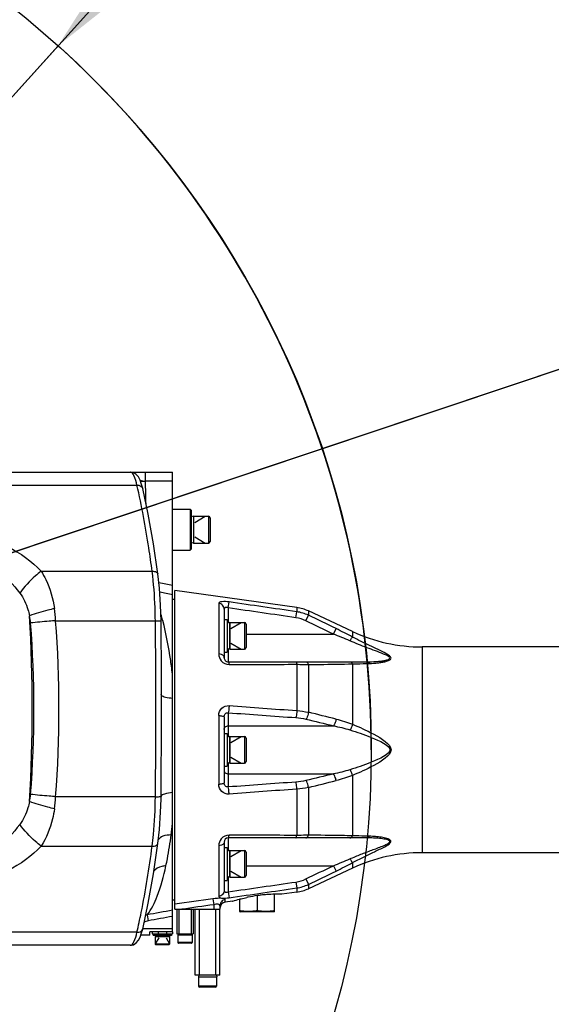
# Model space of a CAD drawing. Header units: millimetres. Extents: x 0 to 9512, y 0 to 6728.
# Tile 67 of 119: x 5163 to 5422, y 1236 to 1714. Entities that reach past the tile are written whole.
import ezdxf

# ---------------------------------------------------------------- set-up
doc = ezdxf.new("R2010")
doc.units = ezdxf.units.MM
doc.header["$LTSCALE"] = 523.16
doc.layers.get('0').update_dxf_attribs({"linetype": 'CONTINUOUS'})
for name, color, linetype in [('14ALL_DIM', 7, 'CONTINUOUS'), ('304102000125DXF_CONTINUOUS_LINE', 7, 'CONTINUOUS'), ('304102000126DXF_CONTINUOUS_LINE', 7, 'CONTINUOUS'), ('304104000094DXF_CONTINUOUS_LINE', 7, 'CONTINUOUS'), ('304104000570DXF_CONTINUOUS_LINE', 7, 'CONTINUOUS'), ('304104000581DXF_CONTINUOUS_LINE', 7, 'CONTINUOUS'), ('304104000583DXF_CONTINUOUS_LINE', 7, 'CONTINUOUS'), ('304105000067DXF_CONTINUOUS_LINE', 7, 'CONTINUOUS'), ('501023000020DXF_CONTINUOUS_LINE', 7, 'CONTINUOUS'), ('501023000074DXF_CONTINUOUS_LINE', 7, 'CONTINUOUS'), ('501023000091DXF_CONTINUOUS_LINE', 7, 'CONTINUOUS'), ('501023000138DXF_CONTINUOUS_LINE', 7, 'CONTINUOUS'), ('501023000177DXF_CONTINUOUS_LINE', 7, 'CONTINUOUS'), ('504001000007DXF_CONTINUOUS_LINE', 7, 'CONTINUOUS'), ('504001000008DXF_CONTINUOUS_LINE', 7, 'CONTINUOUS'), ('604006000001DXF_CONTINUOUS_LINE', 7, 'CONTINUOUS'), ('604006000002DXF_CONTINUOUS_LINE', 7, 'CONTINUOUS'), ('604006000004DXF_CONTINUOUS_LINE', 7, 'CONTINUOUS'), ('627001000038DXF_CONTINUOUS_LINE', 7, 'CONTINUOUS'), ('运动范围_DXF_DIMENSION', 7, 'CONTINUOUS')]:
    doc.layers.add(name, color=color, linetype=linetype)
doc.styles.get("Standard").update_dxf_attribs({"font": 'txt', "width": 0.7})
doc.dimstyles.new('DIMSTYLE_18', dxfattribs={"dimtxt": 80, "dimasz": 48, "dimexe": 1, "dimexo": 0, "dimgap": 5, "dimtad": 0, "dimtih": 1, "dimtoh": 1, "dimdec": 1, "dimdsep": 46, "dimtxsty": 'Standard', "dimblk": '_FILLED', "dimblk1": '_FILLED', "dimblk2": '_FILLED', "dimcen": 0.09, "dimclrt": 5, "dimazin": 2, "dimtp": 0.5, "dimtm": 0.5, "dimtfac": 1, "dimtdec": 65535, "dimtofl": 0, "dimtmove": 0, "dimatfit": 3, "dimldrblk": '_FILLED', "dimfxl": 0, "dimtolj": 1, "dimarcsym": 0})
doc.dimstyles.new('DIMSTYLE_6', dxfattribs={"dimtxt": 80, "dimasz": 48, "dimexe": 1, "dimexo": 0, "dimtad": 1, "dimdec": 1, "dimdsep": 46, "dimtxsty": 'Standard', "dimblk": '_FILLED', "dimblk1": '_FILLED', "dimblk2": '_FILLED', "dimcen": 0.09, "dimclrt": 5, "dimazin": 2, "dimtp": 0.8, "dimtm": 0.8, "dimtfac": 1, "dimtdec": 1, "dimtofl": 0, "dimtmove": 0, "dimatfit": 3, "dimldrblk": '_FILLED', "dimfxl": 0, "dimtolj": 1, "dimarcsym": 0})
doc.dimstyles.new('DIMSTYLE_7', dxfattribs={"dimtxt": 80, "dimasz": 48, "dimexe": 1, "dimexo": 0, "dimtad": 1, "dimdsep": 46, "dimtxsty": 'Standard', "dimblk": '_FILLED', "dimblk1": '_FILLED', "dimblk2": '_FILLED', "dimcen": 0.09, "dimclrt": 5, "dimazin": 2, "dimtp": 2, "dimtm": 2, "dimtfac": 1, "dimtofl": 0, "dimtmove": 0, "dimatfit": 3, "dimldrblk": '_FILLED', "dimfxl": 0, "dimtolj": 1, "dimarcsym": 0})

# ---------------------------------------------------------------- blocks, each defined once
blk = doc.blocks.new('_FILLED')
at = {"color": 0, "linetype": 'ByBlock'}
blk.add_solid([(0, 0), (-1, 0.1667), (-1, -0.1667)], dxfattribs=at)
blk = doc.blocks.new('*D9')
at = {"layer": '运动范围_DXF_DIMENSION', "color": 2, "linetype": 'Continuous', "transparency": 16777216}
for p, q in [((4873.14, 1359.38), (5546.71, 2105.68)), ((5181.99, 1701.59), (4873.14, 1359.38)), ((5181.99, 1701.59), (5181.99, 1701.59))]:
    blk.add_line(p, q, dxfattribs=at)
at = {"layer": '运动范围_DXF_DIMENSION', "color": 2, "linetype": 'Continuous', "transparency": 16777216, "xscale": 48, "yscale": 48, "zscale": 48, "rotation": 227.9308375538}
blk.add_blockref('_FILLED', (5181.99, 1701.59), dxfattribs=at)
blk = doc.blocks.new('*D10')
at = {"layer": '运动范围_DXF_DIMENSION', "color": 2, "linetype": 'Continuous', "transparency": 16777216}
for p, q in [((4873.14, 1359.38), (7149.88, 2121.48)), ((6770.65, 1994.54), (4873.14, 1359.38)), ((6770.65, 1994.54), (6770.65, 1994.54))]:
    blk.add_line(p, q, dxfattribs=at)
at = {"layer": '运动范围_DXF_DIMENSION', "color": 2, "linetype": 'Continuous', "transparency": 16777216, "xscale": 48, "yscale": 48, "zscale": 48, "rotation": 198.507278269}
blk.add_blockref('_FILLED', (6770.65, 1994.54), dxfattribs=at)
blk = doc.blocks.new('*D31')
at = {"layer": '运动范围_DXF_DIMENSION', "color": 2, "linetype": 'Continuous', "transparency": 16777216}
for start, end in [(287.44548, 360), (193, 261.80631)]:
    blk.add_arc((4873.14, 1359.38), 660.06, start, end, dxfattribs=at)
for points in [[(5539.45, 1311.12), (5533.2, 1359.38), (5523.46, 1311.71)], [(4250.21, 1166.64), (4230, 1210.9), (4234.76, 1162.47)]]:
    blk.add_solid(points, dxfattribs=at)
blk = doc.blocks.new('*D32')
at = {"layer": '运动范围_DXF_DIMENSION', "color": 2, "linetype": 'Continuous', "transparency": 16777216}
for start, end in [(96.57992, 167), (0, 73.31154)]:
    blk.add_arc((4873.14, 1359.38), 726.7, start, end, dxfattribs=at)
for points in [[(4169.67, 1571.3), (4165.06, 1522.86), (4185.13, 1567.19)], [(5590.26, 1407.09), (5599.84, 1359.38), (5606.25, 1407.62)]]:
    blk.add_solid(points, dxfattribs=at)

msp = doc.modelspace()

# ---------------------------------------------------------------- linework, layer by layer
at = {"color": 2, "linetype": 'Continuous'}
msp.add_circle((4873.138, 1359.384), 460.97, dxfattribs=at)
at = {"layer": '14ALL_DIM', "color": 2, "linetype": 'Continuous'}
msp.add_arc((4873.138, 1359.384), 460.97, 0, 47.93216, dxfattribs=at)
at = {"layer": '304102000125DXF_CONTINUOUS_LINE', "color": 7, "linetype": 'Continuous'}
for p, q in [((5297.944, 1428.549), (5238.638, 1436.884)), ((5238.638, 1281.884), (5238.638, 1436.884)), ((5262.638, 1427.75), (5262.638, 1422.718)), ((5325.038, 1416.879), (5303.613, 1426.87)), ((5262.638, 1419.813), (5262.638, 1404.175)), ((5527.448, 1409.384), (5358.847, 1409.384)), ((5264.638, 1402.176), (5332.249, 1402.176)), ((5262.638, 1375.381), (5262.638, 1362.6)), ((5262.638, 1356.167), (5262.638, 1343.387)), ((5332.249, 1316.592), (5264.638, 1316.592)), ((5262.638, 1314.592), (5262.638, 1298.959)), ((5527.448, 1309.384), (5358.847, 1309.384)), ((5325.038, 1301.888), (5303.613, 1291.898)), ((5262.638, 1296.048), (5262.638, 1291.017)), ((5297.944, 1290.219), (5290.638, 1289.192)), ((5260.638, 1283.651), (5260.638, 1281.884)), ((5266.638, 1285.819), (5263.22, 1285.339)), ((5238.638, 1281.884), (5260.638, 1281.884))]:
    msp.add_line(p, q, dxfattribs=at)
at = {"layer": '304102000125DXF_CONTINUOUS_LINE', "color": 9, "linetype": 'Continuous'}
for p, q in [((5264.638, 1428.369), (5265.055, 1431.263)), ((5260.055, 1430.59), (5260.055, 1406.036)), ((5264.638, 1428.369), (5264.638, 1421.13)), ((5297.527, 1423.615), (5297.944, 1426.498)), ((5297.944, 1428.549), (5297.944, 1426.498)), ((5303.613, 1426.87), (5303.613, 1424.778)), ((5302.345, 1422.143), (5303.613, 1424.778)), ((5315.739, 1415.676), (5317.007, 1418.291)), ((5325.038, 1416.879), (5325.038, 1414.206)), ((5273.338, 1415.676), (5315.739, 1415.676)), ((5264.638, 1408.489), (5264.638, 1402.176)), ((5358.847, 1409.384), (5358.847, 1309.384)), ((5297.944, 1400.961), (5297.944, 1378.463)), ((5303.613, 1400.846), (5303.613, 1377.643)), ((5325.038, 1401.151), (5325.038, 1371.789)), ((5260.055, 1376.045), (5260.055, 1342.723)), ((5264.638, 1377.422), (5264.638, 1365.704)), ((5264.638, 1371.075), (5315.739, 1371.075)), ((5264.638, 1353.064), (5264.638, 1341.346)), ((5264.638, 1347.693), (5315.739, 1347.692)), ((5325.038, 1346.978), (5325.038, 1317.617)), ((5297.944, 1340.305), (5297.944, 1317.806)), ((5303.613, 1341.125), (5303.613, 1317.922)), ((5264.638, 1316.592), (5264.638, 1310.278)), ((5260.055, 1312.732), (5260.055, 1288.177)), ((5273.338, 1303.092), (5315.739, 1303.092)), ((5315.739, 1303.092), (5317.007, 1300.477)), ((5325.038, 1304.562), (5325.038, 1301.888)), ((5264.638, 1297.638), (5264.638, 1290.399)), ((5297.527, 1295.152), (5297.944, 1292.27)), ((5297.944, 1292.27), (5297.944, 1290.219)), ((5302.345, 1296.624), (5303.613, 1293.99)), ((5303.613, 1293.99), (5303.613, 1291.898)), ((5264.638, 1290.399), (5265.055, 1287.505)), ((5257.22, 1287.008), (5257.638, 1284.137)), ((5257.638, 1284.137), (5257.638, 1281.884)), ((5263.22, 1285.339), (5263.22, 1286.572))]:
    msp.add_line(p, q, dxfattribs=at)
at = {"layer": '304102000125DXF_CONTINUOUS_LINE', "color": 7, "linetype": 'Continuous'}
for centre, radius, start, end in [((5295.161, 1408.744), 20, 65, 82), ((5358.847, 1489.384), 80, 245, 270), ((5264.638, 1404.176), 2, 180, 270.00677), ((5264.638, 1314.592), 2, 89.99452, 179.99265), ((5358.847, 1229.384), 80, 90, 115), ((5289.867, 1211.022), 78.305, 101.43861, 101.87867), ((5289.271, 1214.063), 75.206, 98.10998, 101.45331), ((5288.82, 1217.121), 72.116, 96.51486, 98.09789), ((5288.666, 1218.488), 70.74, 94.27904, 96.51661), ((5288.559, 1219.917), 69.307, 91.1412, 94.27856), ((5288.544, 1220.425), 68.798, 88.25616, 91.13739), ((5295.161, 1310.024), 20, 278, 295), ((5263.638, 1282.368), 3, 98, 180)]:
    msp.add_arc(centre, radius, start, end, dxfattribs=at)
at = {"layer": '304102000125DXF_CONTINUOUS_LINE', "color": 9, "linetype": 'Continuous'}
for centre, radius, start, end in [((5295.111, 1406.956), 19.746, 64.49429, 81.7489), ((5295.114, 1407.094), 16.696, 64.33536, 81.69151), ((3065.612, -3226.797), 5159.034, 64.141327, 64.306509), ((3310.92, -2706.482), 4586.735, 64.063983, 64.249882), ((4119.294, -3449.682), 4970.48, 76.056487, 76.21551), ((4119.301, 6168.422), 4970.452, 283.78449, 283.943513), ((3065.597, 5945.596), 5159.068, 295.693491, 295.858674), ((3310.92, 5425.249), 4586.735, 295.750118, 295.936017), ((5295.114, 1311.674), 16.696, 278.30849, 295.66464), ((5295.111, 1311.811), 19.746, 278.2511, 295.50571)]:
    msp.add_arc(centre, radius, start, end, dxfattribs=at)
for points, knots in [([(5265.055, 1431.263), (5263.867, 1431.435), (5262.475, 1431.689), (5260.055, 1431.13), (5260.055, 1430.59)], [0, 0, 0, 0, 0.689935, 1, 1, 1, 1]), ([(5262.638, 1427.75), (5262.638, 1428.424), (5262.086, 1429.833), (5260.743, 1430.498), (5260.055, 1430.59)], [0, 0, 0, 0, 0.4926466, 1, 1, 1, 1]), ([(5264.638, 1428.369), (5264.174, 1428.536), (5263.273, 1428.86), (5262.638, 1428.058), (5262.638, 1427.75)], [0, 0, 0, 0, 0.6155196, 1, 1, 1, 1]), ([(5323.77, 1412.352), (5323.894, 1412.571), (5324.283, 1413.205), (5324.653, 1413.889), (5325.038, 1414.206)], [0, 0, 0, 0, 0.3349024, 1, 1, 1, 1]), ([(5332.249, 1402.176), (5333.616, 1402.176), (5335.66, 1402.231), (5338.354, 1402.458), (5340.299, 1402.699), (5341.808, 1403.068), (5342.834, 1403.409), (5343.295, 1404.107), (5342.646, 1404.703), (5341.655, 1405.287), (5339.402, 1406.269), (5336.087, 1407.49), (5331.988, 1409.012), (5327.868, 1410.616), (5325.133, 1411.759), (5323.77, 1412.352)], [0, 0, 0, 0, 0.1260608, 0.188321, 0.2492573, 0.3065528, 0.3311334, 0.3489263, 0.3703794, 0.3983905, 0.4606614, 0.592211, 0.7268231, 0.8629145, 1, 1, 1, 1]), ([(5333.21, 1401.376), (5334.574, 1401.41), (5336.607, 1401.536), (5339.261, 1401.898), (5341.128, 1402.276), (5342.543, 1402.745), (5343.451, 1403.273), (5343.935, 1404.187), (5342.735, 1405.326), (5340.651, 1406.541), (5337.325, 1408.15), (5333.292, 1410.03), (5329.15, 1412.044), (5326.407, 1413.467), (5325.038, 1414.206)], [0, 0, 0, 0, 0.1253529, 0.1867228, 0.2459935, 0.3001701, 0.3229811, 0.3414671, 0.3853838, 0.4452819, 0.5777713, 0.7160248, 0.8570663, 1, 1, 1, 1]), ([(5262.638, 1404.176), (5262.638, 1404.404), (5262.269, 1405.53), (5260.944, 1405.958), (5260.055, 1406.036)], [0, 0, 0, 0, 0.2036722, 1, 1, 1, 1]), ([(5260.055, 1406.036), (5260.055, 1404.827), (5260.952, 1402.13), (5263.665, 1400.841), (5265.055, 1400.845)], [0, 0, 0, 0, 0.4651902, 1, 1, 1, 1]), ([(5264.638, 1402.176), (5264.779, 1402.176), (5264.954, 1401.548), (5265.018, 1401.174), (5265.055, 1400.845)], [0, 0, 0, 0, 0.2997064, 1, 1, 1, 1]), ([(5297.527, 1402.176), (5297.659, 1402.176), (5297.846, 1401.615), (5297.906, 1401.263), (5297.944, 1400.961)], [0, 0, 0, 0, 0.303115, 1, 1, 1, 1]), ([(5302.345, 1402.176), (5302.472, 1402.176), (5303.113, 1402), (5303.449, 1401.329), (5303.613, 1400.846)], [0, 0, 0, 0, 0.1992425, 1, 1, 1, 1]), ([(5323.77, 1402.176), (5323.891, 1402.176), (5324.456, 1402.061), (5324.844, 1401.546), (5325.038, 1401.151)], [0, 0, 0, 0, 0.2151776, 1, 1, 1, 1]), ([(5332.249, 1402.176), (5332.338, 1402.176), (5332.771, 1402.082), (5333.056, 1401.68), (5333.21, 1401.376)], [0, 0, 0, 0, 0.2075021, 1, 1, 1, 1]), ([(5297.944, 1400.961), (5298.437, 1400.957), (5300.327, 1400.934), (5302.217, 1400.892), (5303.613, 1400.846)], [0, 0, 0, 0, 0.2607738, 1, 1, 1, 1]), ([(5303.613, 1400.846), (5305.425, 1400.868), (5312.567, 1400.957), (5319.709, 1401.061), (5325.038, 1401.151)], [0, 0, 0, 0, 0.2537177, 1, 1, 1, 1]), ([(5325.038, 1401.151), (5325.702, 1401.171), (5328.426, 1401.251), (5331.15, 1401.325), (5333.21, 1401.376)], [0, 0, 0, 0, 0.2438857, 1, 1, 1, 1]), ([(5260.055, 1376.045), (5260.055, 1377.312), (5261.008, 1380.024), (5263.783, 1380.979), (5265.055, 1380.886)], [0, 0, 0, 0, 0.4982864, 1, 1, 1, 1]), ([(5265.055, 1380.886), (5265.044, 1380.554), (5264.971, 1379.395), (5264.868, 1378.222), (5264.638, 1377.422)], [0, 0, 0, 0, 0.2850178, 1, 1, 1, 1]), ([(5297.944, 1378.463), (5297.933, 1378.134), (5297.859, 1376.99), (5297.755, 1375.833), (5297.527, 1375.045)], [0, 0, 0, 0, 0.2859068, 1, 1, 1, 1]), ([(5260.055, 1376.045), (5260.675, 1376.026), (5261.386, 1375.941), (5262.638, 1375.666), (5262.638, 1375.381)], [0, 0, 0, 0, 0.6844735, 1, 1, 1, 1]), ([(5262.638, 1375.381), (5262.638, 1375.927), (5262.907, 1377.1), (5264.129, 1377.514), (5264.638, 1377.422)], [0, 0, 0, 0, 0.5136929, 1, 1, 1, 1]), ([(5303.613, 1377.643), (5303.579, 1377.314), (5303.366, 1376.145), (5302.947, 1374.934), (5302.345, 1374.309)], [0, 0, 0, 0, 0.2757892, 1, 1, 1, 1]), ([(5317.007, 1374.337), (5316.97, 1374.014), (5316.751, 1372.869), (5316.33, 1371.685), (5315.739, 1371.075)], [0, 0, 0, 0, 0.2768377, 1, 1, 1, 1]), ([(5262.638, 1369.343), (5262.638, 1369.796), (5263.135, 1370.766), (5264.137, 1371.075), (5264.638, 1371.075)], [0, 0, 0, 0, 0.4746814, 1, 1, 1, 1]), ([(5325.038, 1371.789), (5324.849, 1371.03), (5324.468, 1370.075), (5323.91, 1369.232), (5323.77, 1369.054)], [0, 0, 0, 0, 0.7751228, 1, 1, 1, 1]), ([(5323.77, 1369.054), (5327.264, 1367.96), (5332.948, 1366.067), (5348.2, 1359.384), (5332.948, 1352.7), (5327.264, 1350.808), (5323.77, 1349.714)], [0, 0, 0, 0, 0.2516845, 0.4999939, 0.7483166, 1, 1, 1, 1]), ([(5325.038, 1371.789), (5328.549, 1370.357), (5334.513, 1367.732), (5348.287, 1359.384), (5334.513, 1351.036), (5328.549, 1348.411), (5325.038, 1346.978)], [0, 0, 0, 0, 0.2508821, 0.499996, 0.7491194, 1, 1, 1, 1]), ([(5325.038, 1346.978), (5324.849, 1347.737), (5324.468, 1348.693), (5323.91, 1349.536), (5323.77, 1349.714)], [0, 0, 0, 0, 0.7751233, 1, 1, 1, 1]), ([(5262.638, 1349.425), (5262.638, 1348.972), (5263.135, 1348.002), (5264.137, 1347.693), (5264.638, 1347.693)], [0, 0, 0, 0, 0.4746814, 1, 1, 1, 1]), ([(5317.007, 1344.431), (5316.97, 1344.754), (5316.751, 1345.899), (5316.33, 1347.083), (5315.739, 1347.693)], [0, 0, 0, 0, 0.276837, 1, 1, 1, 1]), ([(5260.055, 1342.723), (5260.675, 1342.742), (5261.386, 1342.827), (5262.638, 1343.101), (5262.638, 1343.387)], [0, 0, 0, 0, 0.6844735, 1, 1, 1, 1]), ([(5265.055, 1337.882), (5263.783, 1337.788), (5261.008, 1338.743), (5260.055, 1341.455), (5260.055, 1342.723)], [0, 0, 0, 0, 0.5017136, 1, 1, 1, 1]), ([(5264.638, 1341.346), (5264.129, 1341.254), (5262.907, 1341.667), (5262.638, 1342.841), (5262.638, 1343.387)], [0, 0, 0, 0, 0.4863071, 1, 1, 1, 1]), ([(5265.055, 1337.882), (5265.044, 1338.213), (5264.971, 1339.373), (5264.868, 1340.546), (5264.638, 1341.346)], [0, 0, 0, 0, 0.2850167, 1, 1, 1, 1]), ([(5297.944, 1340.305), (5297.933, 1340.633), (5297.859, 1341.778), (5297.755, 1342.935), (5297.527, 1343.723)], [0, 0, 0, 0, 0.2859069, 1, 1, 1, 1]), ([(5303.613, 1341.125), (5303.579, 1341.453), (5303.366, 1342.622), (5302.947, 1343.834), (5302.345, 1344.459)], [0, 0, 0, 0, 0.2757892, 1, 1, 1, 1]), ([(5265.055, 1317.923), (5263.665, 1317.927), (5260.952, 1316.637), (5260.055, 1313.941), (5260.055, 1312.732)], [0, 0, 0, 0, 0.5348065, 1, 1, 1, 1]), ([(5264.638, 1316.592), (5264.779, 1316.592), (5264.954, 1317.22), (5265.018, 1317.594), (5265.055, 1317.923)], [0, 0, 0, 0, 0.2997101, 1, 1, 1, 1]), ([(5297.527, 1316.592), (5297.659, 1316.592), (5297.846, 1317.153), (5297.906, 1317.505), (5297.944, 1317.806)], [0, 0, 0, 0, 0.303115, 1, 1, 1, 1]), ([(5303.613, 1317.922), (5303.165, 1317.907), (5301.275, 1317.852), (5299.385, 1317.82), (5297.944, 1317.806)], [0, 0, 0, 0, 0.2374991, 1, 1, 1, 1]), ([(5302.345, 1316.592), (5302.472, 1316.592), (5303.113, 1316.768), (5303.449, 1317.439), (5303.613, 1317.922)], [0, 0, 0, 0, 0.1992425, 1, 1, 1, 1]), ([(5325.038, 1317.617), (5323.283, 1317.647), (5316.142, 1317.761), (5309, 1317.857), (5303.613, 1317.922)], [0, 0, 0, 0, 0.2456894, 1, 1, 1, 1]), ([(5323.77, 1316.592), (5323.891, 1316.592), (5324.456, 1316.707), (5324.844, 1317.222), (5325.038, 1317.617)], [0, 0, 0, 0, 0.2151777, 1, 1, 1, 1]), ([(5333.21, 1317.391), (5332.512, 1317.409), (5329.788, 1317.478), (5327.064, 1317.556), (5325.038, 1317.617)], [0, 0, 0, 0, 0.2561739, 1, 1, 1, 1]), ([(5332.249, 1316.592), (5332.338, 1316.592), (5332.771, 1316.686), (5333.056, 1317.087), (5333.21, 1317.391)], [0, 0, 0, 0, 0.2075019, 1, 1, 1, 1]), ([(5343.068, 1315.014), (5342.879, 1315.314), (5342.064, 1315.633), (5340.428, 1316.056), (5338.063, 1316.354), (5335.184, 1316.553), (5333.23, 1316.592), (5332.249, 1316.592)], [0, 0, 0, 0, 0.0961161, 0.2150103, 0.4706117, 0.7339748, 1, 1, 1, 1]), ([(5343.638, 1315.131), (5343.499, 1315.433), (5342.831, 1315.891), (5341.289, 1316.467), (5339.005, 1316.932), (5336.152, 1317.264), (5334.196, 1317.367), (5333.21, 1317.391)], [0, 0, 0, 0, 0.0918024, 0.2060525, 0.460526, 0.7278776, 1, 1, 1, 1]), ([(5262.638, 1314.592), (5262.638, 1314.364), (5262.269, 1313.238), (5260.944, 1312.81), (5260.055, 1312.732)], [0, 0, 0, 0, 0.2036727, 1, 1, 1, 1]), ([(5323.77, 1306.416), (5325.519, 1307.176), (5329.021, 1308.622), (5333.462, 1310.31), (5336.925, 1311.577), (5339.593, 1312.617), (5341.404, 1313.285), (5343.382, 1314.513), (5343.068, 1315.014)], [0, 0, 0, 0, 0.2683043, 0.533819, 0.6648852, 0.7937565, 0.9168225, 1, 1, 1, 1]), ([(5325.038, 1304.562), (5326.787, 1305.505), (5330.288, 1307.3), (5334.715, 1309.409), (5338.162, 1311.008), (5340.655, 1312.285), (5342.562, 1313.2), (5343.873, 1314.612), (5343.638, 1315.131)], [0, 0, 0, 0, 0.2747667, 0.5443595, 0.676055, 0.8037549, 0.9213562, 1, 1, 1, 1]), ([(5323.77, 1306.416), (5323.894, 1306.197), (5324.283, 1305.563), (5324.653, 1304.879), (5325.038, 1304.562)], [0, 0, 0, 0, 0.3349034, 1, 1, 1, 1]), ([(5262.638, 1291.017), (5262.638, 1290.344), (5262.086, 1288.934), (5260.743, 1288.27), (5260.055, 1288.177)], [0, 0, 0, 0, 0.4926467, 1, 1, 1, 1]), ([(5260.055, 1288.177), (5260.055, 1287.638), (5262.475, 1287.079), (5263.867, 1287.333), (5265.055, 1287.505)], [0, 0, 0, 0, 0.3100638, 1, 1, 1, 1]), ([(5262.638, 1291.017), (5262.638, 1290.709), (5263.273, 1289.908), (5264.174, 1290.232), (5264.638, 1290.399)], [0, 0, 0, 0, 0.3844793, 1, 1, 1, 1]), ([(5263.22, 1286.572), (5263.221, 1286.773), (5262.435, 1287.106), (5260.591, 1287.302), (5258.611, 1287.21), (5257.22, 1287.008)], [0, 0, 0, 0, 0.0977374, 0.3157077, 1, 1, 1, 1]), ([(5260.638, 1283.651), (5260.638, 1284.009), (5259.29, 1284.584), (5258.327, 1284.337), (5257.638, 1284.137)], [0, 0, 0, 0, 0.3326425, 1, 1, 1, 1]), ([(5263.22, 1286.572), (5262.529, 1286.477), (5261.174, 1285.776), (5260.638, 1284.341), (5260.638, 1283.651)], [0, 0, 0, 0, 0.5027337, 1, 1, 1, 1])]:
    msp.add_open_spline(points, degree=3, knots=knots, dxfattribs=at)
for points in [[(5297.944, 1426.498), (5286.982, 1428.09), (5276.019, 1429.678), (5265.055, 1431.263)], [(5297.527, 1423.615), (5286.564, 1425.203), (5275.601, 1426.787), (5264.638, 1428.369)], [(5325.038, 1414.206), (5322.391, 1415.625), (5319.707, 1416.977), (5317.007, 1418.291)], [(5323.77, 1412.352), (5321.113, 1413.508), (5318.432, 1414.607), (5315.739, 1415.676)], [(5265.055, 1400.845), (5276.018, 1400.881), (5286.981, 1400.92), (5297.944, 1400.961)], [(5265.055, 1380.886), (5276.018, 1380.081), (5286.982, 1379.273), (5297.944, 1378.463)], [(5297.944, 1378.463), (5299.849, 1378.332), (5301.752, 1378.066), (5303.613, 1377.643)], [(5264.638, 1377.422), (5275.601, 1376.631), (5286.564, 1375.839), (5297.527, 1375.045)], [(5297.527, 1375.045), (5299.147, 1374.928), (5300.766, 1374.689), (5302.345, 1374.309)], [(5302.345, 1374.309), (5306.811, 1373.235), (5311.275, 1372.157), (5315.739, 1371.075)], [(5317.007, 1374.337), (5319.732, 1373.66), (5322.427, 1372.825), (5325.038, 1371.789)], [(5315.739, 1371.075), (5318.447, 1370.538), (5321.136, 1369.879), (5323.77, 1369.054)], [(5323.77, 1349.714), (5321.135, 1348.889), (5318.446, 1348.229), (5315.738, 1347.692)], [(5315.739, 1347.692), (5311.275, 1346.611), (5306.811, 1345.533), (5302.345, 1344.459)], [(5325.038, 1346.978), (5322.427, 1345.942), (5319.732, 1345.108), (5317.007, 1344.431)], [(5297.527, 1343.723), (5286.564, 1342.929), (5275.601, 1342.137), (5264.638, 1341.346)], [(5297.944, 1340.305), (5286.982, 1339.495), (5276.018, 1338.687), (5265.055, 1337.882)], [(5302.345, 1344.459), (5300.766, 1344.079), (5299.147, 1343.84), (5297.527, 1343.723)], [(5303.613, 1341.125), (5301.752, 1340.701), (5299.849, 1340.436), (5297.944, 1340.305)], [(5297.944, 1317.806), (5286.981, 1317.848), (5276.018, 1317.887), (5265.055, 1317.923)], [(5315.739, 1303.092), (5318.432, 1304.16), (5321.113, 1305.26), (5323.77, 1306.416)], [(5317.007, 1300.477), (5319.707, 1301.791), (5322.391, 1303.143), (5325.038, 1304.562)], [(5264.638, 1290.399), (5275.601, 1291.98), (5286.564, 1293.565), (5297.527, 1295.152)], [(5265.055, 1287.505), (5276.019, 1289.09), (5286.982, 1290.678), (5297.944, 1292.27)], [(5257.22, 1287.008), (5251.026, 1286.11), (5244.832, 1285.212), (5238.638, 1284.316)], [(5257.638, 1284.137), (5252.468, 1283.385), (5247.298, 1282.634), (5242.127, 1281.884)]]:
    msp.add_open_spline(points, degree=3, dxfattribs=at)
at = {"layer": '304102000125DXF_CONTINUOUS_LINE', "color": 7, "linetype": 'Continuous'}
for points, knots in [([(5270.101, 1286.794), (5270.374, 1286.865), (5271.585, 1287.172), (5272.802, 1287.452), (5273.749, 1287.651)], [0, 0, 0, 0, 0.2259349, 1, 1, 1, 1]), ([(5266.638, 1285.819), (5266.714, 1285.842), (5267.862, 1286.189), (5269.017, 1286.513), (5270.101, 1286.794)], [0, 0, 0, 0, 0.0667636, 1, 1, 1, 1])]:
    msp.add_open_spline(points, degree=3, knots=knots, dxfattribs=at)
at = {"layer": '304102000126DXF_CONTINUOUS_LINE', "color": 7, "linetype": 'Continuous'}
for p, q in [((4942.134, 1494.384), (5237.638, 1494.384)), ((5237.638, 1270.884), (5237.638, 1494.384)), ((5223.078, 1486.477), (5223.079, 1486.475)), ((5232.259, 1393.878), (5232.035, 1422.029)), ((5232.288, 1378.138), (5232.259, 1393.878)), ((5232.058, 1386.309), (5232.058, 1386.311)), ((5232.016, 1335.449), (5232.016, 1335.463)), ((5228.333, 1299.196), (5230.485, 1313.818)), ((5225.774, 1284.842), (5228.333, 1299.196)), ((5223.078, 1272.291), (5225.774, 1284.842)), ((5226.638, 1269.384), (5222.206, 1269.384)), ((5223.078, 1272.291), (5223.079, 1272.293)), ((5237.638, 1270.884), (5226.638, 1270.884)), ((5226.638, 1269.384), (5226.638, 1270.884)), ((5217.094, 1264.384), (5154.616, 1264.384))]:
    msp.add_line(p, q, dxfattribs=at)
at = {"layer": '304102000126DXF_CONTINUOUS_LINE', "color": 9, "linetype": 'Continuous'}
for p, q in [((5224.455, 1489.956), (5224.455, 1494.384)), ((5237.638, 1489.956), (5224.455, 1489.956)), ((4949.286, 1488.027), (5220.292, 1488.027)), ((5173.76, 1446.162), (5227.69, 1446.165)), ((5180.807, 1422.163), (5229.25, 1422.161)), ((5229.25, 1336.607), (5180.807, 1336.605)), ((5232.016, 1335.463), (5232.034, 1336.734)), ((5173.76, 1312.605), (5227.69, 1312.603)), ((5225.199, 1279.173), (5225.72, 1276.293)), ((5220.292, 1270.74), (5137.966, 1270.741)), ((5237.638, 1272.384), (5223.078, 1272.384))]:
    msp.add_line(p, q, dxfattribs=at)
at = {"layer": '304102000126DXF_CONTINUOUS_LINE', "color": 7, "linetype": 'Continuous'}
for points in [[(5223.079, 1486.475), (5222.567, 1488.388), (5221.831, 1490.412), (5220.98, 1492.007), (5219.895, 1493.275), (5218.43, 1494.149), (5217.102, 1494.384)], [(5230.485, 1444.95), (5228.344, 1459.508), (5225.786, 1473.867), (5223.078, 1486.477)], [(5232.035, 1422.029), (5231.813, 1429.663), (5231.256, 1437.954), (5230.485, 1444.95)], [(5230.485, 1313.818), (5231.25, 1320.741), (5231.81, 1329.027), (5232.016, 1335.449)], [(5217.094, 1264.384), (5218.547, 1264.663), (5219.96, 1265.551), (5221.011, 1266.808), (5221.843, 1268.384), (5222.566, 1270.376), (5223.079, 1272.293)]]:
    msp.add_lwpolyline(points, dxfattribs=at)
at = {"layer": '304102000126DXF_CONTINUOUS_LINE', "color": 9, "linetype": 'Continuous'}
for centre, radius, start, end in [((1546.954, 1399.401), 3678.616, 1.238322, 1.410566), ((5121.959, 1419.358), 58.915, 2.72926, 8.48347), ((4410.425, 1379.384), 759.022, 356.58738, 3.412617), ((5146.286, 1419.296), 22.442, 4.44116, 13.57971), ((4618.938, 1379.384), 563.495, 355.64606, 4.35394), ((1620.743, 1379.384), 3608.76, 359.320821, 0.679178), ((5135.777, 1396.056), 100.514, 15.23706, 16.89742), ((5126.528, 1393.49), 110.112, 15.13392, 15.26057), ((4627.457, 1379.384), 542.804, 355.59929, 4.40071), ((5146.286, 1339.472), 22.442, 346.42025, 355.55885), ((5121.96, 1339.41), 58.914, 351.51645, 357.2708), ((5022.549, 1347.239), 216.39, 352.23787, 353.71223), ((5226.469, 1271.209), 8.065, 99.06101, 104.18976)]:
    msp.add_arc(centre, radius, start, end, dxfattribs=at)
for points, knots in [([(5220.292, 1488.027), (5219.943, 1489.639), (5219.485, 1491.78), (5217.871, 1494.384), (5217.079, 1494.384)], [0, 0, 0, 0, 0.675737, 1, 1, 1, 1]), ([(5220.292, 1488.027), (5220.617, 1488.051), (5221.709, 1488.027), (5222.9, 1487.239), (5223.078, 1486.477)], [0, 0, 0, 0, 0.2938919, 1, 1, 1, 1]), ([(5227.69, 1446.165), (5227.188, 1449.961), (5225.191, 1463.992), (5222.639, 1477.953), (5220.292, 1488.027)], [0, 0, 0, 0, 0.2701441, 1, 1, 1, 1]), ([(5136.973, 1462.898), (5144.023, 1462.896), (5157.928, 1459.518), (5169.127, 1451.005), (5173.76, 1446.162)], [0, 0, 0, 0, 0.5126693, 1, 1, 1, 1]), ([(5136.969, 1451.903), (5142.334, 1451.675), (5152.794, 1447.542), (5160.256, 1439.79), (5163.386, 1435.604)], [0, 0, 0, 0, 0.5067738, 1, 1, 1, 1]), ([(5173.76, 1446.162), (5172.792, 1445.442), (5168.956, 1442.319), (5165.574, 1438.633), (5163.386, 1435.604)], [0, 0, 0, 0, 0.2441704, 1, 1, 1, 1]), ([(5173.76, 1446.162), (5174.597, 1444.862), (5177.732, 1439.223), (5179.508, 1432.889), (5180.229, 1428.049)], [0, 0, 0, 0, 0.2400744, 1, 1, 1, 1]), ([(5227.69, 1446.162), (5228.035, 1446.184), (5229.023, 1446.183), (5230.391, 1445.649), (5230.484, 1444.95)], [0, 0, 0, 0, 0.3289852, 1, 1, 1, 1]), ([(5229.25, 1422.161), (5229.225, 1424.27), (5229.029, 1432.288), (5228.442, 1440.302), (5227.69, 1446.165)], [0, 0, 0, 0, 0.2630288, 1, 1, 1, 1]), ([(5163.386, 1435.604), (5165.178, 1433.208), (5166.968, 1429.483), (5167.911, 1425.575), (5168.101, 1424.566)], [0, 0, 0, 0, 0.7443694, 1, 1, 1, 1]), ([(5180.229, 1428.049), (5179.151, 1427.802), (5175.064, 1426.807), (5171.02, 1425.615), (5168.101, 1424.566)], [0, 0, 0, 0, 0.2627727, 1, 1, 1, 1]), ([(5180.807, 1422.163), (5179.734, 1422.083), (5175.681, 1421.76), (5171.632, 1421.375), (5168.661, 1421.034)], [0, 0, 0, 0, 0.2645122, 1, 1, 1, 1]), ([(5229.25, 1422.163), (5229.609, 1422.166), (5230.25, 1422.155), (5231.177, 1422.167), (5231.615, 1422.065), (5232.033, 1422.102), (5232.034, 1422.029)], [0, 0, 0, 0, 0.3861752, 0.7085901, 0.92237, 1, 1, 1, 1]), ([(5237.638, 1395.315), (5237.356, 1397.826), (5236.203, 1406.871), (5234.543, 1415.871), (5232.821, 1422.237)], [0, 0, 0, 0, 0.2769621, 1, 1, 1, 1]), ([(5232.21, 1385.897), (5232.167, 1385.96), (5232.096, 1386.091), (5232.063, 1386.238), (5232.058, 1386.309)], [0, 0, 0, 0, 0.5175584, 1, 1, 1, 1]), ([(5237.638, 1384.397), (5236.447, 1384.438), (5234.622, 1384.639), (5232.615, 1385.307), (5232.21, 1385.897)], [0, 0, 0, 0, 0.624742, 1, 1, 1, 1]), ([(5232.034, 1336.734), (5232.106, 1343.627), (5232.103, 1357.428), (5232.285, 1371.229), (5232.288, 1378.138)], [0, 0, 0, 0, 0.4994184, 1, 1, 1, 1]), ([(5180.807, 1336.605), (5179.734, 1336.685), (5175.681, 1337.008), (5171.632, 1337.392), (5168.661, 1337.734)], [0, 0, 0, 0, 0.264512, 1, 1, 1, 1]), ([(5227.69, 1312.603), (5227.928, 1314.457), (5228.802, 1322.431), (5229.179, 1330.456), (5229.25, 1336.607)], [0, 0, 0, 0, 0.2330946, 1, 1, 1, 1]), ([(5229.25, 1336.605), (5229.604, 1336.602), (5230.245, 1336.612), (5231.135, 1336.602), (5231.636, 1336.7), (5232.001, 1336.663), (5232.034, 1336.734)], [0, 0, 0, 0, 0.3806205, 0.6999816, 0.9155645, 1, 1, 1, 1]), ([(5237.638, 1338.613), (5236.291, 1338.513), (5234.561, 1338.287), (5232.104, 1337.397), (5232.034, 1336.734)], [0, 0, 0, 0, 0.6695071, 1, 1, 1, 1]), ([(5168.101, 1334.202), (5167.911, 1333.192), (5166.968, 1329.284), (5165.178, 1325.56), (5163.386, 1323.164)], [0, 0, 0, 0, 0.2556306, 1, 1, 1, 1]), ([(5180.229, 1330.719), (5179.151, 1330.965), (5175.064, 1331.961), (5171.02, 1333.153), (5168.101, 1334.202)], [0, 0, 0, 0, 0.2627728, 1, 1, 1, 1]), ([(5180.229, 1330.719), (5179.982, 1329.059), (5178.754, 1322.744), (5176.336, 1316.606), (5173.76, 1312.605)], [0, 0, 0, 0, 0.2607507, 1, 1, 1, 1]), ([(5163.386, 1323.164), (5160.256, 1318.978), (5152.794, 1311.226), (5142.334, 1307.093), (5136.969, 1306.864)], [0, 0, 0, 0, 0.4932264, 1, 1, 1, 1]), ([(5173.76, 1312.605), (5172.792, 1313.326), (5168.956, 1316.449), (5165.574, 1320.134), (5163.386, 1323.164)], [0, 0, 0, 0, 0.2441707, 1, 1, 1, 1]), ([(5236.957, 1318.013), (5235.589, 1318.019), (5233.279, 1317.784), (5231.054, 1316.475), (5230.619, 1315.619)], [0, 0, 0, 0, 0.5876144, 1, 1, 1, 1]), ([(5234.377, 1302.963), (5234.63, 1304.131), (5235.635, 1309.122), (5236.43, 1314.154), (5236.957, 1318.013)], [0, 0, 0, 0, 0.2348399, 1, 1, 1, 1]), ([(5173.76, 1312.605), (5169.127, 1307.763), (5157.928, 1299.25), (5144.023, 1295.872), (5136.973, 1295.87)], [0, 0, 0, 0, 0.4873308, 1, 1, 1, 1]), ([(5220.292, 1270.74), (5221.028, 1273.9), (5224.025, 1287.755), (5226.257, 1301.768), (5227.69, 1312.603)], [0, 0, 0, 0, 0.2289061, 1, 1, 1, 1]), ([(5227.69, 1312.605), (5228.035, 1312.584), (5229.024, 1312.585), (5230.391, 1313.119), (5230.484, 1313.818)], [0, 0, 0, 0, 0.3290012, 1, 1, 1, 1]), ([(5225.199, 1279.173), (5227.451, 1281.789), (5231.099, 1289.752), (5233.299, 1297.98), (5234.377, 1302.963)], [0, 0, 0, 0, 0.4037452, 1, 1, 1, 1]), ([(5234.377, 1302.963), (5233.734, 1302.952), (5231.532, 1302.739), (5229.228, 1301.589), (5228.4, 1300.229)], [0, 0, 0, 0, 0.2877957, 1, 1, 1, 1]), ([(5217.079, 1264.384), (5217.871, 1264.384), (5219.485, 1266.988), (5219.943, 1269.128), (5220.292, 1270.74)], [0, 0, 0, 0, 0.324263, 1, 1, 1, 1]), ([(5220.292, 1270.74), (5220.617, 1270.717), (5221.709, 1270.74), (5222.9, 1271.529), (5223.078, 1272.291)], [0, 0, 0, 0, 0.2938933, 1, 1, 1, 1])]:
    msp.add_open_spline(points, degree=3, knots=knots, dxfattribs=at)
for points in [[(5221.821, 1490.43), (5222.681, 1490.195), (5223.563, 1489.978), (5224.455, 1489.956)], [(5221.948, 1489.972), (5222.783, 1489.937), (5223.619, 1489.936), (5224.455, 1489.956)], [(5237.638, 1439.304), (5235.415, 1439.726), (5233.191, 1440.147), (5230.968, 1440.568)], [(5237.638, 1434.76), (5235.556, 1435.154), (5233.474, 1435.548), (5231.391, 1435.942)], [(5230.619, 1315.619), (5230.511, 1315.407), (5230.437, 1315.174), (5230.408, 1314.939)], [(5237.638, 1281.42), (5233.492, 1280.671), (5229.345, 1279.921), (5225.199, 1279.173)], [(5237.638, 1278.45), (5233.665, 1277.73), (5229.693, 1277.011), (5225.72, 1276.293)], [(5225.72, 1276.293), (5225.016, 1276.165), (5224.326, 1275.885), (5223.728, 1275.492)]]:
    msp.add_open_spline(points, degree=3, dxfattribs=at)
at = {"layer": '304104000094DXF_CONTINUOUS_LINE', "color": 7, "linetype": 'Continuous'}
for p, q in [((5237.638, 1476.384), (5246.138, 1476.384)), ((5246.138, 1476.384), (5246.138, 1456.384)), ((5246.638, 1475.884), (5246.138, 1476.384)), ((5246.638, 1475.884), (5246.638, 1456.884)), ((5237.638, 1456.384), (5246.138, 1456.384)), ((5246.638, 1456.884), (5246.138, 1456.384))]:
    msp.add_line(p, q, dxfattribs=at)
at = {"layer": '304104000570DXF_CONTINUOUS_LINE', "color": 7, "linetype": 'Continuous'}
for p, q in [((5238.638, 1432.384), (5237.638, 1432.384)), ((5238.638, 1286.384), (5237.638, 1286.384))]:
    msp.add_line(p, q, dxfattribs=at)
at = {"layer": '304104000581DXF_CONTINUOUS_LINE', "color": 7, "linetype": 'Continuous'}
for p, q in [((5248.638, 1249.884), (5248.638, 1281.884)), ((5250.638, 1249.884), (5250.638, 1281.884)), ((5258.638, 1249.884), (5258.638, 1281.884)), ((5260.638, 1249.884), (5260.638, 1281.884)), ((5260.638, 1249.884), (5248.638, 1249.884))]:
    msp.add_line(p, q, dxfattribs=at)
at = {"layer": '304104000583DXF_CONTINUOUS_LINE', "color": 7, "linetype": 'Continuous'}
for p, q in [((5239.638, 1281.884), (5239.638, 1269.884)), ((5247.638, 1281.884), (5247.638, 1269.884)), ((5239.638, 1269.884), (5247.638, 1269.884))]:
    msp.add_line(p, q, dxfattribs=at)
at = {"layer": '304104000583DXF_CONTINUOUS_LINE', "color": 9, "linetype": 'Continuous'}
for p, q in [((5240.638, 1281.884), (5240.638, 1269.884)), ((5246.638, 1281.884), (5246.638, 1269.884))]:
    msp.add_line(p, q, dxfattribs=at)
at = {"layer": '304105000067DXF_CONTINUOUS_LINE', "color": 7, "linetype": 'Continuous'}
for p, q in [((5227.638, 1270.884), (5227.638, 1269.884)), ((5227.638, 1269.884), (5237.638, 1269.884)), ((5237.638, 1270.884), (5237.638, 1269.884))]:
    msp.add_line(p, q, dxfattribs=at)
at = {"layer": '304105000067DXF_CONTINUOUS_LINE', "color": 9, "linetype": 'Continuous'}
for p, q in [((5230.638, 1270.884), (5230.638, 1269.884)), ((5234.638, 1270.884), (5234.638, 1269.884))]:
    msp.add_line(p, q, dxfattribs=at)
at = {"layer": '501023000020DXF_CONTINUOUS_LINE', "color": 7, "linetype": 'Continuous'}
for p, q in [((5236.138, 1268.584), (5229.138, 1268.584)), ((5229.138, 1268.584), (5229.138, 1264.984)), ((5236.138, 1268.584), (5236.138, 1264.984)), ((5235.738, 1264.584), (5229.538, 1264.584))]:
    msp.add_line(p, q, dxfattribs=at)
at = {"layer": '501023000020DXF_CONTINUOUS_LINE', "color": 2, "linetype": 'Continuous'}
for p, q in [((5230.849, 1268.084), (5229.138, 1265.12)), ((5234.426, 1268.084), (5236.138, 1265.12))]:
    msp.add_line(p, q, dxfattribs=at)
at = {"layer": '501023000020DXF_CONTINUOUS_LINE', "color": 9, "linetype": 'Continuous'}
msp.add_line((5236.138, 1264.984), (5229.138, 1264.984), dxfattribs=at)
at = {"layer": '501023000020DXF_CONTINUOUS_LINE', "color": 7, "linetype": 'Continuous'}
for centre, start, end in [((5229.538, 1264.984), 180, 270), ((5235.738, 1264.984), 270, 360)]:
    msp.add_arc(centre, 0.4, start, end, dxfattribs=at)
at = {"layer": '501023000074DXF_CONTINUOUS_LINE', "color": 7, "linetype": 'Continuous'}
for p, q in [((5265.338, 1421.309), (5272.538, 1421.309)), ((5265.338, 1421.309), (5265.338, 1408.309)), ((5273.338, 1420.509), (5273.338, 1409.109)), ((5265.338, 1408.309), (5272.538, 1408.309)), ((5265.338, 1365.884), (5272.538, 1365.884)), ((5265.338, 1365.884), (5265.338, 1352.884)), ((5273.338, 1365.084), (5273.338, 1353.684)), ((5265.338, 1352.884), (5272.538, 1352.884)), ((5265.338, 1310.458), (5272.538, 1310.458)), ((5265.338, 1310.458), (5265.338, 1297.458)), ((5273.338, 1309.658), (5273.338, 1298.258)), ((5265.338, 1297.458), (5272.538, 1297.458))]:
    msp.add_line(p, q, dxfattribs=at)
at = {"layer": '501023000074DXF_CONTINUOUS_LINE', "color": 2, "linetype": 'Continuous'}
for p, q in [((5265.838, 1418.348), (5270.967, 1421.309)), ((5265.838, 1411.271), (5270.967, 1408.309)), ((5265.838, 1362.923), (5270.967, 1365.884)), ((5265.838, 1355.845), (5270.967, 1352.884)), ((5265.838, 1307.497), (5270.967, 1310.458)), ((5265.838, 1300.42), (5270.967, 1297.458))]:
    msp.add_line(p, q, dxfattribs=at)
at = {"layer": '501023000074DXF_CONTINUOUS_LINE', "color": 9, "linetype": 'Continuous'}
for p, q in [((5272.538, 1421.309), (5272.538, 1408.309)), ((5272.538, 1365.884), (5272.538, 1352.884)), ((5272.538, 1310.458), (5272.538, 1297.458))]:
    msp.add_line(p, q, dxfattribs=at)
at = {"layer": '501023000074DXF_CONTINUOUS_LINE', "color": 7, "linetype": 'Continuous'}
for centre, start, end in [((5272.538, 1420.509), 0, 90), ((5272.538, 1409.109), 270, 360), ((5272.538, 1365.084), 0, 90), ((5272.538, 1353.684), 270, 360), ((5272.538, 1309.658), 0, 90), ((5272.538, 1298.258), 270, 360)]:
    msp.add_arc(centre, 0.8, start, end, dxfattribs=at)
at = {"layer": '501023000091DXF_CONTINUOUS_LINE', "color": 7, "linetype": 'Continuous'}
for p, q in [((5247.838, 1472.884), (5255.038, 1472.884)), ((5247.838, 1472.884), (5247.838, 1459.884)), ((5255.838, 1472.084), (5255.838, 1460.684)), ((5247.838, 1459.884), (5255.038, 1459.884))]:
    msp.add_line(p, q, dxfattribs=at)
at = {"layer": '501023000091DXF_CONTINUOUS_LINE', "color": 2, "linetype": 'Continuous'}
for p, q in [((5248.338, 1469.923), (5253.467, 1472.884)), ((5248.338, 1462.845), (5253.467, 1459.884))]:
    msp.add_line(p, q, dxfattribs=at)
at = {"layer": '501023000091DXF_CONTINUOUS_LINE', "color": 9, "linetype": 'Continuous'}
msp.add_line((5255.038, 1472.884), (5255.038, 1459.884), dxfattribs=at)
at = {"layer": '501023000091DXF_CONTINUOUS_LINE', "color": 7, "linetype": 'Continuous'}
for centre, start, end in [((5255.038, 1472.084), 0, 90), ((5255.038, 1460.684), 270, 360)]:
    msp.add_arc(centre, 0.8, start, end, dxfattribs=at)
at = {"layer": '501023000138DXF_CONTINUOUS_LINE', "color": 7, "linetype": 'Continuous'}
for p, q in [((5247.138, 1269.384), (5240.138, 1269.384)), ((5240.138, 1269.384), (5240.138, 1265.784)), ((5247.138, 1269.384), (5247.138, 1265.784)), ((5246.738, 1265.384), (5240.538, 1265.384))]:
    msp.add_line(p, q, dxfattribs=at)
at = {"layer": '501023000138DXF_CONTINUOUS_LINE', "color": 9, "linetype": 'Continuous'}
msp.add_line((5247.138, 1265.784), (5240.138, 1265.784), dxfattribs=at)
at = {"layer": '501023000138DXF_CONTINUOUS_LINE', "color": 7, "linetype": 'Continuous'}
for centre, start, end in [((5240.538, 1265.784), 180, 270), ((5246.738, 1265.784), 270, 360)]:
    msp.add_arc(centre, 0.4, start, end, dxfattribs=at)
at = {"layer": '501023000177DXF_CONTINUOUS_LINE', "color": 7, "linetype": 'Continuous'}
for p, q in [((5250.278, 1249.073), (5250.278, 1244.584)), ((5258.998, 1249.073), (5258.998, 1244.584)), ((5258.498, 1244.084), (5250.778, 1244.084))]:
    msp.add_line(p, q, dxfattribs=at)
at = {"layer": '501023000177DXF_CONTINUOUS_LINE', "color": 9, "linetype": 'Continuous'}
msp.add_line((5258.998, 1244.584), (5250.278, 1244.584), dxfattribs=at)
at = {"layer": '501023000177DXF_CONTINUOUS_LINE', "color": 7, "linetype": 'Continuous'}
for centre, start, end in [((5250.778, 1244.584), 180, 270), ((5258.498, 1244.584), 270, 360)]:
    msp.add_arc(centre, 0.5, start, end, dxfattribs=at)
at = {"layer": '504001000007DXF_CONTINUOUS_LINE', "color": 7, "linetype": 'Continuous'}
for p, q in [((5228.138, 1269.884), (5228.138, 1269.084)), ((5237.138, 1269.084), (5228.138, 1269.084)), ((5237.138, 1269.884), (5237.138, 1269.084))]:
    msp.add_line(p, q, dxfattribs=at)
at = {"layer": '504001000008DXF_CONTINUOUS_LINE', "color": 7, "linetype": 'Continuous'}
for p, q in [((5262.638, 1422.809), (5264.138, 1422.809)), ((5262.638, 1422.718), (5262.638, 1419.813)), ((5264.138, 1422.809), (5264.138, 1406.809)), ((5262.638, 1406.809), (5264.138, 1406.809)), ((5262.638, 1367.384), (5264.138, 1367.384)), ((5264.138, 1367.384), (5264.138, 1351.384)), ((5262.638, 1362.6), (5262.638, 1356.167)), ((5262.638, 1351.384), (5264.138, 1351.384)), ((5262.638, 1311.958), (5264.138, 1311.958)), ((5264.138, 1311.958), (5264.138, 1295.958)), ((5262.638, 1298.959), (5262.638, 1296.048)), ((5262.638, 1295.958), (5264.138, 1295.958))]:
    msp.add_line(p, q, dxfattribs=at)
at = {"layer": '604006000001DXF_CONTINUOUS_LINE', "color": 7, "linetype": 'Continuous'}
for p, q in [((5229.356, 1269.084), (5229.138, 1268.634)), ((5229.138, 1268.634), (5236.138, 1268.634)), ((5229.138, 1268.634), (5229.241, 1268.584)), ((5235.919, 1269.084), (5236.138, 1268.634)), ((5236.138, 1268.634), (5236.034, 1268.584)), ((5240.356, 1269.884), (5240.138, 1269.434)), ((5240.138, 1269.434), (5247.138, 1269.434)), ((5240.138, 1269.434), (5240.241, 1269.384)), ((5246.919, 1269.884), (5247.138, 1269.434)), ((5247.138, 1269.434), (5247.034, 1269.384))]:
    msp.add_line(p, q, dxfattribs=at)
at = {"layer": '604006000002DXF_CONTINUOUS_LINE', "color": 7, "linetype": 'Continuous'}
for p, q in [((5250.337, 1249.884), (5250.138, 1249.109)), ((5250.138, 1249.109), (5259.138, 1249.109)), ((5250.138, 1249.109), (5250.278, 1249.073)), ((5258.938, 1249.884), (5259.138, 1249.109)), ((5259.138, 1249.109), (5258.998, 1249.073))]:
    msp.add_line(p, q, dxfattribs=at)
at = {"layer": '604006000004DXF_CONTINUOUS_LINE', "color": 7, "linetype": 'Continuous'}
for p, q in [((5247.795, 1472.884), (5246.638, 1472.567)), ((5247.795, 1472.884), (5247.795, 1459.884)), ((5247.838, 1472.728), (5247.795, 1472.884)), ((5247.795, 1459.884), (5246.638, 1460.2)), ((5247.838, 1460.039), (5247.795, 1459.884)), ((5265.295, 1421.309), (5264.138, 1420.993)), ((5265.295, 1421.309), (5265.295, 1408.309)), ((5265.338, 1421.154), (5265.295, 1421.309)), ((5265.295, 1408.309), (5264.138, 1408.626)), ((5265.338, 1408.465), (5265.295, 1408.309)), ((5265.295, 1365.884), (5264.138, 1365.567)), ((5265.295, 1365.884), (5265.295, 1352.884)), ((5265.338, 1365.728), (5265.295, 1365.884)), ((5265.295, 1352.884), (5264.138, 1353.2)), ((5265.338, 1353.039), (5265.295, 1352.884)), ((5265.295, 1310.458), (5264.138, 1310.142)), ((5265.295, 1310.458), (5265.295, 1297.458)), ((5265.338, 1310.303), (5265.295, 1310.458)), ((5265.295, 1297.458), (5264.138, 1297.775)), ((5265.338, 1297.614), (5265.295, 1297.458))]:
    msp.add_line(p, q, dxfattribs=at)
at = {"layer": '627001000038DXF_CONTINUOUS_LINE', "color": 7, "linetype": 'Continuous'}
for p, q in [((5278.638, 1288.503), (5278.638, 1281.253)), ((5287.138, 1280.775), (5287.138, 1289.205)), ((5270.138, 1286.8), (5270.138, 1280.775)), ((5270.138, 1280.775), (5270.388, 1280.684)), ((5286.888, 1280.684), (5270.388, 1280.684)), ((5287.138, 1280.775), (5286.888, 1280.684))]:
    msp.add_line(p, q, dxfattribs=at)
msp.add_open_spline([(5278.638, 1281.253), (5277.243, 1280.96), (5274.388, 1280.589), (5271.533, 1280.96), (5270.138, 1281.253)], degree=3, dxfattribs=at)
msp.add_open_spline([(5287.138, 1281.253), (5285.743, 1280.96), (5282.888, 1280.589), (5280.033, 1280.96), (5278.638, 1281.253)], degree=3, knots=[0, 0, 0, 0, 0.5, 1, 1, 1, 1], dxfattribs=at)

# ---------------------------------------------------------------- dimensions: what is measured, and where the dimension line sits
at = {"layer": '运动范围_DXF_DIMENSION', "color": 2, "linetype": 'Continuous'}
for mpoint, dimstyle, picture, middle in [((6770.655, 1994.545), 'DIMSTYLE_7', '*D10', (6878.008, 2051.57)), ((5181.992, 1701.586), 'DIMSTYLE_6', '*D9', (5381.779, 1952.794))]:
    dim = msp.add_radius_dim(center=(4873.138, 1359.384), mpoint=mpoint, text='R<>', dimstyle=dimstyle, override={"dimpost": '<>'}, dxfattribs=at)
    dim.commit()
    dim.dimension.update_dxf_attribs({"geometry": picture, "text_midpoint": middle, "dimtype": 164})
for base, line1, line2, picture, middle in [((4955.4023, 2081.4111), ((5592.5693, 1359.3839), (5599.8363, 1359.3839)), ((4172.1451, 1521.2208), (4165.0644, 1522.8555)), '*D32', (4829.866, 2043.3719)), ((4947.859, 703.568), ((4236.427, 1212.388), (4229.996, 1210.903)), ((5526.596, 1359.384), (5533.197, 1359.384)), '*D31', (4819.066, 661.369))]:
    dim = msp.add_angular_dim_2l(base=base, line1=line1, line2=line2, dimstyle='DIMSTYLE_18', dxfattribs=at)
    dim.commit()
    dim.dimension.update_dxf_attribs({"geometry": picture, "text_midpoint": middle, "dimtype": 162})

doc.saveas('drawing.dxf')
